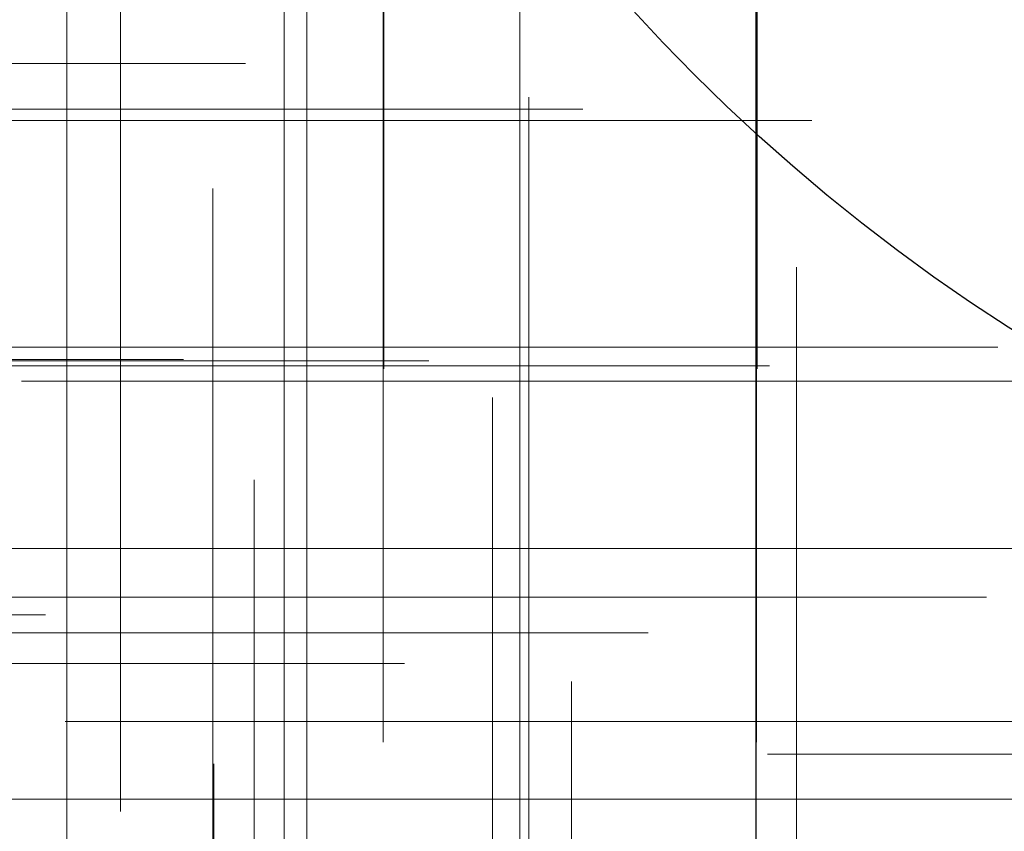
# Model space of a CAD drawing. Header units: millimetres. Extents: x -50 to 901, y -50 to 714.
# Tile 22 of 186: x -16 to -8, y -17 to -10. Entities that reach past the tile are written whole.
import ezdxf

# ---------------------------------------------------------------- set-up
doc = ezdxf.new("R2010")
doc.units = ezdxf.units.MM

# ---------------------------------------------------------------- blocks, each defined once
blk = doc.blocks.new('SW_CENTERMARKSYMBOL_16')
at = {"color": 0, "linetype": 'Continuous', "lineweight": 18}
for p, q in [((0, 0), (0, -5)), ((0, -5), (0, -5.9011))]:
    blk.add_line(p, q, dxfattribs=at)
blk = doc.blocks.new('SW_CENTERMARKSYMBOL_17')
at = {"color": 0, "linetype": 'Continuous', "lineweight": 18}
for p, q in [((0, 0), (0, -5)), ((0, -5), (0, -5.9011))]:
    blk.add_line(p, q, dxfattribs=at)
blk = doc.blocks.new('SW_CENTERMARKSYMBOL_43')
at = {"color": 0, "linetype": 'Continuous', "lineweight": 18}
for p, q in [((-5, 0), (-5.9011, 0)), ((0, 0), (-5, 0))]:
    blk.add_line(p, q, dxfattribs=at)
blk = doc.blocks.new('SW_CENTERMARKSYMBOL_44')
at = {"color": 0, "linetype": 'Continuous', "lineweight": 18}
for p, q in [((0, 0), (0, -5)), ((0, -5), (0, -5.9011))]:
    blk.add_line(p, q, dxfattribs=at)
blk = doc.blocks.new('SW_CENTERMARKSYMBOL_45')
at = {"color": 0, "linetype": 'Continuous', "lineweight": 18}
for p, q in [((0, 0), (0, -5)), ((0, -5), (0, -5.9011))]:
    blk.add_line(p, q, dxfattribs=at)
blk = doc.blocks.new('SW_CENTERMARKSYMBOL_52')
at = {"color": 0, "linetype": 'Continuous', "lineweight": 18}
for p, q in [((-5, 0), (-5.9011, 0)), ((0, 0), (-5, 0))]:
    blk.add_line(p, q, dxfattribs=at)
blk = doc.blocks.new('SW_CENTERMARKSYMBOL_53')
at = {"color": 0, "linetype": 'Continuous', "lineweight": 18}
for p, q in [((-5, 0), (-5.9011, 0)), ((0, 0), (-5, 0))]:
    blk.add_line(p, q, dxfattribs=at)
blk = doc.blocks.new('SW_CENTERMARKSYMBOL_54')
at = {"color": 0, "linetype": 'Continuous', "lineweight": 18}
for p, q in [((0, 0), (0, 5)), ((-5, 0), (-5.9011, 0)), ((0, 0), (-5, 0)), ((0, 0), (0, -5)), ((0, 0), (5, 0))]:
    blk.add_line(p, q, dxfattribs=at)
blk = doc.blocks.new('SW_CENTERMARKSYMBOL_233')
at = {"color": 0, "linetype": 'Continuous', "lineweight": 18}
for p, q in [((0, 0), (5, 0)), ((5, 0), (5.5209, 0))]:
    blk.add_line(p, q, dxfattribs=at)
blk = doc.blocks.new('SW_CENTERMARKSYMBOL_234')
at = {"color": 0, "linetype": 'Continuous', "lineweight": 18}
for p, q in [((0, 0), (0, 5)), ((0, 0), (-5, 0)), ((0, 0), (0, -5)), ((0, 0), (5, 0)), ((5, 0), (5.6463, 0))]:
    blk.add_line(p, q, dxfattribs=at)
blk = doc.blocks.new('SW_CENTERMARKSYMBOL_235')
at = {"color": 0, "linetype": 'Continuous', "lineweight": 18}
for p, q in [((0, 0), (0, 5)), ((0, 0), (-5, 0)), ((0, 0), (0, -5)), ((0, 0), (5, 0)), ((5, 0), (5.5549, 0))]:
    blk.add_line(p, q, dxfattribs=at)
blk = doc.blocks.new('SW_CENTERMARKSYMBOL_237')
at = {"color": 0, "linetype": 'Continuous', "lineweight": 18}
for p, q in [((0, 0), (5, 0)), ((5, 0), (5.6063, 0))]:
    blk.add_line(p, q, dxfattribs=at)
blk = doc.blocks.new('SW_CENTERMARKSYMBOL_243')
at = {"color": 0, "linetype": 'Continuous', "lineweight": 18}
for q in [(0, 5), (-5, 0), (0, -5), (5, 0)]:
    blk.add_line((0, 0), q, dxfattribs=at)
blk = doc.blocks.new('SW_CENTERMARKSYMBOL_244')
at = {"color": 0, "linetype": 'Continuous', "lineweight": 18}
for p, q in [((0, 0), (0, 5)), ((0, 0), (-5, 0)), ((0, 0), (0, -5)), ((0, 0), (5, 0)), ((5, 0), (5.6463, 0))]:
    blk.add_line(p, q, dxfattribs=at)
blk = doc.blocks.new('SW_CENTERMARKSYMBOL_245')
at = {"color": 0, "linetype": 'Continuous', "lineweight": 18}
for p, q in [((0, 5), (0, 5.5209)), ((0, 0), (0, 5))]:
    blk.add_line(p, q, dxfattribs=at)
blk = doc.blocks.new('SW_CENTERMARKSYMBOL_250')
at = {"color": 0, "linetype": 'Continuous', "lineweight": 18}
for p, q in [((0, 0), (5, 0)), ((5, 0), (5.5209, 0))]:
    blk.add_line(p, q, dxfattribs=at)
blk = doc.blocks.new('SW_CENTERMARKSYMBOL_257')
at = {"color": 0, "linetype": 'Continuous', "lineweight": 18}
for p, q in [((0, 0), (0, 5)), ((0, 0), (-5, 0)), ((0, 0), (0, -5)), ((0, 0), (5, 0)), ((5, 0), (5.5549, 0)), ((0, -5), (0, -5.5549))]:
    blk.add_line(p, q, dxfattribs=at)
blk = doc.blocks.new('SW_CENTERMARKSYMBOL_258')
at = {"color": 0, "linetype": 'Continuous', "lineweight": 18}
for p, q in [((0, 0), (5, 0)), ((5, 0), (5.6463, 0))]:
    blk.add_line(p, q, dxfattribs=at)
blk = doc.blocks.new('SW_CENTERMARKSYMBOL_259')
at = {"color": 0, "linetype": 'Continuous', "lineweight": 18}
for p, q in [((0, 0), (5, 0)), ((5, 0), (5.5209, 0))]:
    blk.add_line(p, q, dxfattribs=at)
blk = doc.blocks.new('SW_CENTERMARKSYMBOL_260')
at = {"color": 0, "linetype": 'Continuous', "lineweight": 18}
for p, q in [((0, 0), (5, 0)), ((5, 0), (5.6063, 0))]:
    blk.add_line(p, q, dxfattribs=at)
blk = doc.blocks.new('SW_CENTERMARKSYMBOL_264')
at = {"color": 0, "linetype": 'Continuous', "lineweight": 18}
blk.add_line((5, 0), (5.6585, 0), dxfattribs=at)
blk = doc.blocks.new('SW_CENTERMARKSYMBOL_281')
at = {"color": 0, "linetype": 'Continuous', "lineweight": 18}
for p, q in [((0, 5), (0, 5.5549)), ((0, 0), (0, 5)), ((-5, 0), (-5.5549, 0)), ((0, 0), (-5, 0)), ((0, 0), (0, -5)), ((0, 0), (5, 0))]:
    blk.add_line(p, q, dxfattribs=at)
blk = doc.blocks.new('SW_CENTERMARKSYMBOL_285')
at = {"color": 0, "linetype": 'Continuous', "lineweight": 18}
for p, q in [((0, 5), (0, 5.6463)), ((0, 0), (0, 5)), ((0, 0), (-5, 0)), ((0, 0), (0, -5)), ((0, 0), (5, 0))]:
    blk.add_line(p, q, dxfattribs=at)
blk = doc.blocks.new('SW_CENTERMARKSYMBOL_286')
at = {"color": 0, "linetype": 'Continuous', "lineweight": 18}
for p, q in [((0, 5), (0, 5.5209)), ((0, 0), (0, 5))]:
    blk.add_line(p, q, dxfattribs=at)
blk = doc.blocks.new('SW_CENTERMARKSYMBOL_287')
at = {"color": 0, "linetype": 'Continuous', "lineweight": 18}
for p, q in [((0, 5), (0, 5.6063)), ((0, 0), (0, 5))]:
    blk.add_line(p, q, dxfattribs=at)
blk = doc.blocks.new('SW_CENTERMARKSYMBOL_288')
at = {"color": 0, "linetype": 'Continuous', "lineweight": 18}
blk.add_line((0, 5), (0, 5.6585), dxfattribs=at)
blk = doc.blocks.new('SW_CENTERMARKSYMBOL_289')
at = {"color": 0, "linetype": 'Continuous', "lineweight": 18}
for p, q in [((0, 5), (0, 5.6063)), ((0, 0), (0, 5))]:
    blk.add_line(p, q, dxfattribs=at)
blk = doc.blocks.new('SW_CENTERMARKSYMBOL_290')
at = {"color": 0, "linetype": 'Continuous', "lineweight": 18}
for p, q in [((0, 5), (0, 5.5209)), ((0, 0), (0, 5))]:
    blk.add_line(p, q, dxfattribs=at)
blk = doc.blocks.new('SW_CENTERMARKSYMBOL_291')
at = {"color": 0, "linetype": 'Continuous', "lineweight": 18}
for p, q in [((0, 5), (0, 5.6463)), ((0, 0), (0, 5))]:
    blk.add_line(p, q, dxfattribs=at)
blk = doc.blocks.new('SW_CENTERMARKSYMBOL_579')
at = {"color": 0, "linetype": 'Continuous', "lineweight": 18}
for p, q in [((0, 0), (0, -5)), ((0, -5), (0, -5.9011))]:
    blk.add_line(p, q, dxfattribs=at)
blk = doc.blocks.new('SW_CENTERMARKSYMBOL_580')
at = {"color": 0, "linetype": 'Continuous', "lineweight": 18}
for p, q in [((0, 0), (0, -5)), ((0, -5), (0, -5.9011))]:
    blk.add_line(p, q, dxfattribs=at)
blk = doc.blocks.new('SW_CENTERMARKSYMBOL_606')
at = {"color": 0, "linetype": 'Continuous', "lineweight": 18}
for p, q in [((-5, 0), (-5.9011, 0)), ((0, 0), (-5, 0))]:
    blk.add_line(p, q, dxfattribs=at)
blk = doc.blocks.new('SW_CENTERMARKSYMBOL_607')
at = {"color": 0, "linetype": 'Continuous', "lineweight": 18}
for p, q in [((0, 0), (0, -5)), ((0, -5), (0, -5.9011))]:
    blk.add_line(p, q, dxfattribs=at)
blk = doc.blocks.new('SW_CENTERMARKSYMBOL_608')
at = {"color": 0, "linetype": 'Continuous', "lineweight": 18}
for p, q in [((0, 0), (0, -5)), ((0, -5), (0, -5.9011))]:
    blk.add_line(p, q, dxfattribs=at)
blk = doc.blocks.new('SW_CENTERMARKSYMBOL_615')
at = {"color": 0, "linetype": 'Continuous', "lineweight": 18}
for p, q in [((-5, 0), (-5.9011, 0)), ((0, 0), (-5, 0))]:
    blk.add_line(p, q, dxfattribs=at)
blk = doc.blocks.new('SW_CENTERMARKSYMBOL_616')
at = {"color": 0, "linetype": 'Continuous', "lineweight": 18}
for p, q in [((-5, 0), (-5.9011, 0)), ((0, 0), (-5, 0))]:
    blk.add_line(p, q, dxfattribs=at)
blk = doc.blocks.new('SW_CENTERMARKSYMBOL_617')
at = {"color": 0, "linetype": 'Continuous', "lineweight": 18}
for p, q in [((0, 0), (0, 5)), ((-5, 0), (-5.9011, 0)), ((0, 0), (-5, 0)), ((0, 0), (0, -5)), ((0, 0), (5, 0))]:
    blk.add_line(p, q, dxfattribs=at)
blk = doc.blocks.new('SW_CENTERMARKSYMBOL_796')
at = {"color": 0, "linetype": 'Continuous', "lineweight": 18}
for p, q in [((0, 0), (5, 0)), ((5, 0), (5.5209, 0))]:
    blk.add_line(p, q, dxfattribs=at)
blk = doc.blocks.new('SW_CENTERMARKSYMBOL_797')
at = {"color": 0, "linetype": 'Continuous', "lineweight": 18}
for p, q in [((0, 0), (0, 5)), ((0, 0), (-5, 0)), ((0, 0), (0, -5)), ((0, 0), (5, 0)), ((5, 0), (5.6463, 0))]:
    blk.add_line(p, q, dxfattribs=at)
blk = doc.blocks.new('SW_CENTERMARKSYMBOL_798')
at = {"color": 0, "linetype": 'Continuous', "lineweight": 18}
for p, q in [((0, 0), (0, 5)), ((0, 0), (-5, 0)), ((0, 0), (0, -5)), ((0, 0), (5, 0)), ((5, 0), (5.5549, 0))]:
    blk.add_line(p, q, dxfattribs=at)
blk = doc.blocks.new('SW_CENTERMARKSYMBOL_800')
at = {"color": 0, "linetype": 'Continuous', "lineweight": 18}
for p, q in [((0, 0), (5, 0)), ((5, 0), (5.6063, 0))]:
    blk.add_line(p, q, dxfattribs=at)
blk = doc.blocks.new('SW_CENTERMARKSYMBOL_806')
at = {"color": 0, "linetype": 'Continuous', "lineweight": 18}
for q in [(0, 5), (-5, 0), (0, -5), (5, 0)]:
    blk.add_line((0, 0), q, dxfattribs=at)
blk = doc.blocks.new('SW_CENTERMARKSYMBOL_807')
at = {"color": 0, "linetype": 'Continuous', "lineweight": 18}
for p, q in [((0, 0), (0, 5)), ((0, 0), (-5, 0)), ((0, 0), (0, -5)), ((0, 0), (5, 0)), ((5, 0), (5.6463, 0))]:
    blk.add_line(p, q, dxfattribs=at)
blk = doc.blocks.new('SW_CENTERMARKSYMBOL_808')
at = {"color": 0, "linetype": 'Continuous', "lineweight": 18}
for p, q in [((0, 5), (0, 5.5209)), ((0, 0), (0, 5))]:
    blk.add_line(p, q, dxfattribs=at)
blk = doc.blocks.new('SW_CENTERMARKSYMBOL_813')
at = {"color": 0, "linetype": 'Continuous', "lineweight": 18}
for p, q in [((0, 0), (5, 0)), ((5, 0), (5.5209, 0))]:
    blk.add_line(p, q, dxfattribs=at)
blk = doc.blocks.new('SW_CENTERMARKSYMBOL_820')
at = {"color": 0, "linetype": 'Continuous', "lineweight": 18}
for p, q in [((0, 0), (0, 5)), ((0, 0), (-5, 0)), ((0, 0), (0, -5)), ((0, 0), (5, 0)), ((5, 0), (5.5549, 0)), ((0, -5), (0, -5.5549))]:
    blk.add_line(p, q, dxfattribs=at)
blk = doc.blocks.new('SW_CENTERMARKSYMBOL_821')
at = {"color": 0, "linetype": 'Continuous', "lineweight": 18}
for p, q in [((0, 0), (5, 0)), ((5, 0), (5.6463, 0))]:
    blk.add_line(p, q, dxfattribs=at)
blk = doc.blocks.new('SW_CENTERMARKSYMBOL_822')
at = {"color": 0, "linetype": 'Continuous', "lineweight": 18}
for p, q in [((0, 0), (5, 0)), ((5, 0), (5.5209, 0))]:
    blk.add_line(p, q, dxfattribs=at)
blk = doc.blocks.new('SW_CENTERMARKSYMBOL_823')
at = {"color": 0, "linetype": 'Continuous', "lineweight": 18}
for p, q in [((0, 0), (5, 0)), ((5, 0), (5.6063, 0))]:
    blk.add_line(p, q, dxfattribs=at)
blk = doc.blocks.new('SW_CENTERMARKSYMBOL_827')
at = {"color": 0, "linetype": 'Continuous', "lineweight": 18}
blk.add_line((5, 0), (5.6585, 0), dxfattribs=at)
blk = doc.blocks.new('SW_CENTERMARKSYMBOL_844')
at = {"color": 0, "linetype": 'Continuous', "lineweight": 18}
for p, q in [((0, 5), (0, 5.5549)), ((0, 0), (0, 5)), ((-5, 0), (-5.5549, 0)), ((0, 0), (-5, 0)), ((0, 0), (0, -5)), ((0, 0), (5, 0))]:
    blk.add_line(p, q, dxfattribs=at)
blk = doc.blocks.new('SW_CENTERMARKSYMBOL_848')
at = {"color": 0, "linetype": 'Continuous', "lineweight": 18}
for p, q in [((0, 5), (0, 5.6463)), ((0, 0), (0, 5)), ((0, 0), (-5, 0)), ((0, 0), (0, -5)), ((0, 0), (5, 0))]:
    blk.add_line(p, q, dxfattribs=at)
blk = doc.blocks.new('SW_CENTERMARKSYMBOL_849')
at = {"color": 0, "linetype": 'Continuous', "lineweight": 18}
for p, q in [((0, 5), (0, 5.5209)), ((0, 0), (0, 5))]:
    blk.add_line(p, q, dxfattribs=at)
blk = doc.blocks.new('SW_CENTERMARKSYMBOL_850')
at = {"color": 0, "linetype": 'Continuous', "lineweight": 18}
for p, q in [((0, 5), (0, 5.6063)), ((0, 0), (0, 5))]:
    blk.add_line(p, q, dxfattribs=at)
blk = doc.blocks.new('SW_CENTERMARKSYMBOL_851')
at = {"color": 0, "linetype": 'Continuous', "lineweight": 18}
blk.add_line((0, 5), (0, 5.6585), dxfattribs=at)
blk = doc.blocks.new('SW_CENTERMARKSYMBOL_852')
at = {"color": 0, "linetype": 'Continuous', "lineweight": 18}
for p, q in [((0, 5), (0, 5.6063)), ((0, 0), (0, 5))]:
    blk.add_line(p, q, dxfattribs=at)
blk = doc.blocks.new('SW_CENTERMARKSYMBOL_853')
at = {"color": 0, "linetype": 'Continuous', "lineweight": 18}
for p, q in [((0, 5), (0, 5.5209)), ((0, 0), (0, 5))]:
    blk.add_line(p, q, dxfattribs=at)
blk = doc.blocks.new('SW_CENTERMARKSYMBOL_854')
at = {"color": 0, "linetype": 'Continuous', "lineweight": 18}
for p, q in [((0, 5), (0, 5.6463)), ((0, 0), (0, 5))]:
    blk.add_line(p, q, dxfattribs=at)
blk = doc.blocks.new('SW_CENTERMARKSYMBOL_1142')
at = {"color": 0, "linetype": 'Continuous', "lineweight": 18}
for p, q in [((0, 0), (0, -5)), ((0, -5), (0, -5.9011))]:
    blk.add_line(p, q, dxfattribs=at)
blk = doc.blocks.new('SW_CENTERMARKSYMBOL_1143')
at = {"color": 0, "linetype": 'Continuous', "lineweight": 18}
for p, q in [((0, 0), (0, -5)), ((0, -5), (0, -5.9011))]:
    blk.add_line(p, q, dxfattribs=at)
blk = doc.blocks.new('SW_CENTERMARKSYMBOL_1169')
at = {"color": 0, "linetype": 'Continuous', "lineweight": 18}
for p, q in [((-5, 0), (-5.9011, 0)), ((0, 0), (-5, 0))]:
    blk.add_line(p, q, dxfattribs=at)
blk = doc.blocks.new('SW_CENTERMARKSYMBOL_1170')
at = {"color": 0, "linetype": 'Continuous', "lineweight": 18}
for p, q in [((0, 0), (0, -5)), ((0, -5), (0, -5.9011))]:
    blk.add_line(p, q, dxfattribs=at)
blk = doc.blocks.new('SW_CENTERMARKSYMBOL_1171')
at = {"color": 0, "linetype": 'Continuous', "lineweight": 18}
for p, q in [((0, 0), (0, -5)), ((0, -5), (0, -5.9011))]:
    blk.add_line(p, q, dxfattribs=at)
blk = doc.blocks.new('SW_CENTERMARKSYMBOL_1178')
at = {"color": 0, "linetype": 'Continuous', "lineweight": 18}
for p, q in [((-5, 0), (-5.9011, 0)), ((0, 0), (-5, 0))]:
    blk.add_line(p, q, dxfattribs=at)
blk = doc.blocks.new('SW_CENTERMARKSYMBOL_1179')
at = {"color": 0, "linetype": 'Continuous', "lineweight": 18}
for p, q in [((-5, 0), (-5.9011, 0)), ((0, 0), (-5, 0))]:
    blk.add_line(p, q, dxfattribs=at)
blk = doc.blocks.new('SW_CENTERMARKSYMBOL_1180')
at = {"color": 0, "linetype": 'Continuous', "lineweight": 18}
for p, q in [((0, 0), (0, 5)), ((-5, 0), (-5.9011, 0)), ((0, 0), (-5, 0)), ((0, 0), (0, -5)), ((0, 0), (5, 0))]:
    blk.add_line(p, q, dxfattribs=at)
blk = doc.blocks.new('SW_CENTERMARKSYMBOL_1359')
at = {"color": 0, "linetype": 'Continuous', "lineweight": 18}
for p, q in [((0, 0), (5, 0)), ((5, 0), (5.5209, 0))]:
    blk.add_line(p, q, dxfattribs=at)
blk = doc.blocks.new('SW_CENTERMARKSYMBOL_1360')
at = {"color": 0, "linetype": 'Continuous', "lineweight": 18}
for p, q in [((0, 0), (0, 5)), ((0, 0), (-5, 0)), ((0, 0), (0, -5)), ((0, 0), (5, 0)), ((5, 0), (5.6463, 0))]:
    blk.add_line(p, q, dxfattribs=at)
blk = doc.blocks.new('SW_CENTERMARKSYMBOL_1361')
at = {"color": 0, "linetype": 'Continuous', "lineweight": 18}
for p, q in [((0, 0), (0, 5)), ((0, 0), (-5, 0)), ((0, 0), (0, -5)), ((0, 0), (5, 0)), ((5, 0), (5.5549, 0))]:
    blk.add_line(p, q, dxfattribs=at)
blk = doc.blocks.new('SW_CENTERMARKSYMBOL_1363')
at = {"color": 0, "linetype": 'Continuous', "lineweight": 18}
for p, q in [((0, 0), (5, 0)), ((5, 0), (5.6063, 0))]:
    blk.add_line(p, q, dxfattribs=at)
blk = doc.blocks.new('SW_CENTERMARKSYMBOL_1369')
at = {"color": 0, "linetype": 'Continuous', "lineweight": 18}
for q in [(0, 5), (-5, 0), (0, -5), (5, 0)]:
    blk.add_line((0, 0), q, dxfattribs=at)
blk = doc.blocks.new('SW_CENTERMARKSYMBOL_1370')
at = {"color": 0, "linetype": 'Continuous', "lineweight": 18}
for p, q in [((0, 0), (0, 5)), ((0, 0), (-5, 0)), ((0, 0), (0, -5)), ((0, 0), (5, 0)), ((5, 0), (5.6463, 0))]:
    blk.add_line(p, q, dxfattribs=at)
blk = doc.blocks.new('SW_CENTERMARKSYMBOL_1371')
at = {"color": 0, "linetype": 'Continuous', "lineweight": 18}
for p, q in [((0, 5), (0, 5.5209)), ((0, 0), (0, 5))]:
    blk.add_line(p, q, dxfattribs=at)
blk = doc.blocks.new('SW_CENTERMARKSYMBOL_1376')
at = {"color": 0, "linetype": 'Continuous', "lineweight": 18}
for p, q in [((0, 0), (5, 0)), ((5, 0), (5.5209, 0))]:
    blk.add_line(p, q, dxfattribs=at)
blk = doc.blocks.new('SW_CENTERMARKSYMBOL_1383')
at = {"color": 0, "linetype": 'Continuous', "lineweight": 18}
for p, q in [((0, 0), (0, 5)), ((0, 0), (-5, 0)), ((0, 0), (0, -5)), ((0, 0), (5, 0)), ((5, 0), (5.5549, 0)), ((0, -5), (0, -5.5549))]:
    blk.add_line(p, q, dxfattribs=at)
blk = doc.blocks.new('SW_CENTERMARKSYMBOL_1384')
at = {"color": 0, "linetype": 'Continuous', "lineweight": 18}
for p, q in [((0, 0), (5, 0)), ((5, 0), (5.6463, 0))]:
    blk.add_line(p, q, dxfattribs=at)
blk = doc.blocks.new('SW_CENTERMARKSYMBOL_1385')
at = {"color": 0, "linetype": 'Continuous', "lineweight": 18}
for p, q in [((0, 0), (5, 0)), ((5, 0), (5.5209, 0))]:
    blk.add_line(p, q, dxfattribs=at)
blk = doc.blocks.new('SW_CENTERMARKSYMBOL_1386')
at = {"color": 0, "linetype": 'Continuous', "lineweight": 18}
for p, q in [((0, 0), (5, 0)), ((5, 0), (5.6063, 0))]:
    blk.add_line(p, q, dxfattribs=at)
blk = doc.blocks.new('SW_CENTERMARKSYMBOL_1390')
at = {"color": 0, "linetype": 'Continuous', "lineweight": 18}
blk.add_line((5, 0), (5.6585, 0), dxfattribs=at)
blk = doc.blocks.new('SW_CENTERMARKSYMBOL_1407')
at = {"color": 0, "linetype": 'Continuous', "lineweight": 18}
for p, q in [((0, 5), (0, 5.5549)), ((0, 0), (0, 5)), ((-5, 0), (-5.5549, 0)), ((0, 0), (-5, 0)), ((0, 0), (0, -5)), ((0, 0), (5, 0))]:
    blk.add_line(p, q, dxfattribs=at)
blk = doc.blocks.new('SW_CENTERMARKSYMBOL_1411')
at = {"color": 0, "linetype": 'Continuous', "lineweight": 18}
for p, q in [((0, 5), (0, 5.6463)), ((0, 0), (0, 5)), ((0, 0), (-5, 0)), ((0, 0), (0, -5)), ((0, 0), (5, 0))]:
    blk.add_line(p, q, dxfattribs=at)
blk = doc.blocks.new('SW_CENTERMARKSYMBOL_1412')
at = {"color": 0, "linetype": 'Continuous', "lineweight": 18}
for p, q in [((0, 5), (0, 5.5209)), ((0, 0), (0, 5))]:
    blk.add_line(p, q, dxfattribs=at)
blk = doc.blocks.new('SW_CENTERMARKSYMBOL_1413')
at = {"color": 0, "linetype": 'Continuous', "lineweight": 18}
for p, q in [((0, 5), (0, 5.6063)), ((0, 0), (0, 5))]:
    blk.add_line(p, q, dxfattribs=at)
blk = doc.blocks.new('SW_CENTERMARKSYMBOL_1414')
at = {"color": 0, "linetype": 'Continuous', "lineweight": 18}
blk.add_line((0, 5), (0, 5.6585), dxfattribs=at)
blk = doc.blocks.new('SW_CENTERMARKSYMBOL_1415')
at = {"color": 0, "linetype": 'Continuous', "lineweight": 18}
for p, q in [((0, 5), (0, 5.6063)), ((0, 0), (0, 5))]:
    blk.add_line(p, q, dxfattribs=at)
blk = doc.blocks.new('SW_CENTERMARKSYMBOL_1416')
at = {"color": 0, "linetype": 'Continuous', "lineweight": 18}
for p, q in [((0, 5), (0, 5.5209)), ((0, 0), (0, 5))]:
    blk.add_line(p, q, dxfattribs=at)
blk = doc.blocks.new('SW_CENTERMARKSYMBOL_1417')
at = {"color": 0, "linetype": 'Continuous', "lineweight": 18}
for p, q in [((0, 5), (0, 5.6463)), ((0, 0), (0, 5))]:
    blk.add_line(p, q, dxfattribs=at)
blk = doc.blocks.new('SW_CENTERMARKSYMBOL_1705')
at = {"color": 0, "linetype": 'Continuous', "lineweight": 18}
for p, q in [((0, 0), (0, -5)), ((0, -5), (0, -5.9011))]:
    blk.add_line(p, q, dxfattribs=at)
blk = doc.blocks.new('SW_CENTERMARKSYMBOL_1706')
at = {"color": 0, "linetype": 'Continuous', "lineweight": 18}
for p, q in [((0, 0), (0, -5)), ((0, -5), (0, -5.9011))]:
    blk.add_line(p, q, dxfattribs=at)
blk = doc.blocks.new('SW_CENTERMARKSYMBOL_1732')
at = {"color": 0, "linetype": 'Continuous', "lineweight": 18}
for p, q in [((-5, 0), (-5.9011, 0)), ((0, 0), (-5, 0))]:
    blk.add_line(p, q, dxfattribs=at)
blk = doc.blocks.new('SW_CENTERMARKSYMBOL_1733')
at = {"color": 0, "linetype": 'Continuous', "lineweight": 18}
for p, q in [((0, 0), (0, -5)), ((0, -5), (0, -5.9011))]:
    blk.add_line(p, q, dxfattribs=at)
blk = doc.blocks.new('SW_CENTERMARKSYMBOL_1734')
at = {"color": 0, "linetype": 'Continuous', "lineweight": 18}
for p, q in [((0, 0), (0, -5)), ((0, -5), (0, -5.9011))]:
    blk.add_line(p, q, dxfattribs=at)
blk = doc.blocks.new('SW_CENTERMARKSYMBOL_1741')
at = {"color": 0, "linetype": 'Continuous', "lineweight": 18}
for p, q in [((-5, 0), (-5.9011, 0)), ((0, 0), (-5, 0))]:
    blk.add_line(p, q, dxfattribs=at)
blk = doc.blocks.new('SW_CENTERMARKSYMBOL_1742')
at = {"color": 0, "linetype": 'Continuous', "lineweight": 18}
for p, q in [((-5, 0), (-5.9011, 0)), ((0, 0), (-5, 0))]:
    blk.add_line(p, q, dxfattribs=at)
blk = doc.blocks.new('SW_CENTERMARKSYMBOL_1743')
at = {"color": 0, "linetype": 'Continuous', "lineweight": 18}
for p, q in [((0, 0), (0, 5)), ((-5, 0), (-5.9011, 0)), ((0, 0), (-5, 0)), ((0, 0), (0, -5)), ((0, 0), (5, 0))]:
    blk.add_line(p, q, dxfattribs=at)
blk = doc.blocks.new('SW_CENTERMARKSYMBOL_1922')
at = {"color": 0, "linetype": 'Continuous', "lineweight": 18}
for p, q in [((0, 0), (5, 0)), ((5, 0), (5.5209, 0))]:
    blk.add_line(p, q, dxfattribs=at)
blk = doc.blocks.new('SW_CENTERMARKSYMBOL_1923')
at = {"color": 0, "linetype": 'Continuous', "lineweight": 18}
for p, q in [((0, 0), (0, 5)), ((0, 0), (-5, 0)), ((0, 0), (0, -5)), ((0, 0), (5, 0)), ((5, 0), (5.6463, 0))]:
    blk.add_line(p, q, dxfattribs=at)
blk = doc.blocks.new('SW_CENTERMARKSYMBOL_1924')
at = {"color": 0, "linetype": 'Continuous', "lineweight": 18}
for p, q in [((0, 0), (0, 5)), ((0, 0), (-5, 0)), ((0, 0), (0, -5)), ((0, 0), (5, 0)), ((5, 0), (5.5549, 0))]:
    blk.add_line(p, q, dxfattribs=at)
blk = doc.blocks.new('SW_CENTERMARKSYMBOL_1926')
at = {"color": 0, "linetype": 'Continuous', "lineweight": 18}
for p, q in [((0, 0), (5, 0)), ((5, 0), (5.6063, 0))]:
    blk.add_line(p, q, dxfattribs=at)
blk = doc.blocks.new('SW_CENTERMARKSYMBOL_1932')
at = {"color": 0, "linetype": 'Continuous', "lineweight": 18}
for q in [(0, 5), (-5, 0), (0, -5), (5, 0)]:
    blk.add_line((0, 0), q, dxfattribs=at)
blk = doc.blocks.new('SW_CENTERMARKSYMBOL_1933')
at = {"color": 0, "linetype": 'Continuous', "lineweight": 18}
for p, q in [((0, 0), (0, 5)), ((0, 0), (-5, 0)), ((0, 0), (0, -5)), ((0, 0), (5, 0)), ((5, 0), (5.6463, 0))]:
    blk.add_line(p, q, dxfattribs=at)
blk = doc.blocks.new('SW_CENTERMARKSYMBOL_1934')
at = {"color": 0, "linetype": 'Continuous', "lineweight": 18}
for p, q in [((0, 5), (0, 5.5209)), ((0, 0), (0, 5))]:
    blk.add_line(p, q, dxfattribs=at)
blk = doc.blocks.new('SW_CENTERMARKSYMBOL_1939')
at = {"color": 0, "linetype": 'Continuous', "lineweight": 18}
for p, q in [((0, 0), (5, 0)), ((5, 0), (5.5209, 0))]:
    blk.add_line(p, q, dxfattribs=at)
blk = doc.blocks.new('SW_CENTERMARKSYMBOL_1946')
at = {"color": 0, "linetype": 'Continuous', "lineweight": 18}
for p, q in [((0, 0), (0, 5)), ((0, 0), (-5, 0)), ((0, 0), (0, -5)), ((0, 0), (5, 0)), ((5, 0), (5.5549, 0)), ((0, -5), (0, -5.5549))]:
    blk.add_line(p, q, dxfattribs=at)
blk = doc.blocks.new('SW_CENTERMARKSYMBOL_1947')
at = {"color": 0, "linetype": 'Continuous', "lineweight": 18}
for p, q in [((0, 0), (5, 0)), ((5, 0), (5.6463, 0))]:
    blk.add_line(p, q, dxfattribs=at)
blk = doc.blocks.new('SW_CENTERMARKSYMBOL_1948')
at = {"color": 0, "linetype": 'Continuous', "lineweight": 18}
for p, q in [((0, 0), (5, 0)), ((5, 0), (5.5209, 0))]:
    blk.add_line(p, q, dxfattribs=at)
blk = doc.blocks.new('SW_CENTERMARKSYMBOL_1949')
at = {"color": 0, "linetype": 'Continuous', "lineweight": 18}
for p, q in [((0, 0), (5, 0)), ((5, 0), (5.6063, 0))]:
    blk.add_line(p, q, dxfattribs=at)
blk = doc.blocks.new('SW_CENTERMARKSYMBOL_1953')
at = {"color": 0, "linetype": 'Continuous', "lineweight": 18}
blk.add_line((5, 0), (5.6585, 0), dxfattribs=at)
blk = doc.blocks.new('SW_CENTERMARKSYMBOL_1970')
at = {"color": 0, "linetype": 'Continuous', "lineweight": 18}
for p, q in [((0, 5), (0, 5.5549)), ((0, 0), (0, 5)), ((-5, 0), (-5.5549, 0)), ((0, 0), (-5, 0)), ((0, 0), (0, -5)), ((0, 0), (5, 0))]:
    blk.add_line(p, q, dxfattribs=at)
blk = doc.blocks.new('SW_CENTERMARKSYMBOL_1974')
at = {"color": 0, "linetype": 'Continuous', "lineweight": 18}
for p, q in [((0, 5), (0, 5.6463)), ((0, 0), (0, 5)), ((0, 0), (-5, 0)), ((0, 0), (0, -5)), ((0, 0), (5, 0))]:
    blk.add_line(p, q, dxfattribs=at)
blk = doc.blocks.new('SW_CENTERMARKSYMBOL_1975')
at = {"color": 0, "linetype": 'Continuous', "lineweight": 18}
for p, q in [((0, 5), (0, 5.5209)), ((0, 0), (0, 5))]:
    blk.add_line(p, q, dxfattribs=at)
blk = doc.blocks.new('SW_CENTERMARKSYMBOL_1976')
at = {"color": 0, "linetype": 'Continuous', "lineweight": 18}
for p, q in [((0, 5), (0, 5.6063)), ((0, 0), (0, 5))]:
    blk.add_line(p, q, dxfattribs=at)
blk = doc.blocks.new('SW_CENTERMARKSYMBOL_1977')
at = {"color": 0, "linetype": 'Continuous', "lineweight": 18}
blk.add_line((0, 5), (0, 5.6585), dxfattribs=at)
blk = doc.blocks.new('SW_CENTERMARKSYMBOL_1978')
at = {"color": 0, "linetype": 'Continuous', "lineweight": 18}
for p, q in [((0, 5), (0, 5.6063)), ((0, 0), (0, 5))]:
    blk.add_line(p, q, dxfattribs=at)
blk = doc.blocks.new('SW_CENTERMARKSYMBOL_1979')
at = {"color": 0, "linetype": 'Continuous', "lineweight": 18}
for p, q in [((0, 5), (0, 5.5209)), ((0, 0), (0, 5))]:
    blk.add_line(p, q, dxfattribs=at)
blk = doc.blocks.new('SW_CENTERMARKSYMBOL_1980')
at = {"color": 0, "linetype": 'Continuous', "lineweight": 18}
for p, q in [((0, 5), (0, 5.6463)), ((0, 0), (0, 5))]:
    blk.add_line(p, q, dxfattribs=at)
blk = doc.blocks.new('SW_CENTERMARKSYMBOL_2268')
at = {"color": 0, "linetype": 'Continuous', "lineweight": 18}
for p, q in [((0, 0), (0, -5)), ((0, -5), (0, -5.9011))]:
    blk.add_line(p, q, dxfattribs=at)
blk = doc.blocks.new('SW_CENTERMARKSYMBOL_2269')
at = {"color": 0, "linetype": 'Continuous', "lineweight": 18}
for p, q in [((0, 0), (0, -5)), ((0, -5), (0, -5.9011))]:
    blk.add_line(p, q, dxfattribs=at)
blk = doc.blocks.new('SW_CENTERMARKSYMBOL_2295')
at = {"color": 0, "linetype": 'Continuous', "lineweight": 18}
for p, q in [((-5, 0), (-5.9011, 0)), ((0, 0), (-5, 0))]:
    blk.add_line(p, q, dxfattribs=at)
blk = doc.blocks.new('SW_CENTERMARKSYMBOL_2296')
at = {"color": 0, "linetype": 'Continuous', "lineweight": 18}
for p, q in [((0, 0), (0, -5)), ((0, -5), (0, -5.9011))]:
    blk.add_line(p, q, dxfattribs=at)
blk = doc.blocks.new('SW_CENTERMARKSYMBOL_2297')
at = {"color": 0, "linetype": 'Continuous', "lineweight": 18}
for p, q in [((0, 0), (0, -5)), ((0, -5), (0, -5.9011))]:
    blk.add_line(p, q, dxfattribs=at)
blk = doc.blocks.new('SW_CENTERMARKSYMBOL_2304')
at = {"color": 0, "linetype": 'Continuous', "lineweight": 18}
for p, q in [((-5, 0), (-5.9011, 0)), ((0, 0), (-5, 0))]:
    blk.add_line(p, q, dxfattribs=at)
blk = doc.blocks.new('SW_CENTERMARKSYMBOL_2305')
at = {"color": 0, "linetype": 'Continuous', "lineweight": 18}
for p, q in [((-5, 0), (-5.9011, 0)), ((0, 0), (-5, 0))]:
    blk.add_line(p, q, dxfattribs=at)
blk = doc.blocks.new('SW_CENTERMARKSYMBOL_2306')
at = {"color": 0, "linetype": 'Continuous', "lineweight": 18}
for p, q in [((0, 0), (0, 5)), ((-5, 0), (-5.9011, 0)), ((0, 0), (-5, 0)), ((0, 0), (0, -5)), ((0, 0), (5, 0))]:
    blk.add_line(p, q, dxfattribs=at)
blk = doc.blocks.new('SW_CENTERMARKSYMBOL_2485')
at = {"color": 0, "linetype": 'Continuous', "lineweight": 18}
for p, q in [((0, 0), (5, 0)), ((5, 0), (5.5209, 0))]:
    blk.add_line(p, q, dxfattribs=at)
blk = doc.blocks.new('SW_CENTERMARKSYMBOL_2486')
at = {"color": 0, "linetype": 'Continuous', "lineweight": 18}
for p, q in [((0, 0), (0, 5)), ((0, 0), (-5, 0)), ((0, 0), (0, -5)), ((0, 0), (5, 0)), ((5, 0), (5.6463, 0))]:
    blk.add_line(p, q, dxfattribs=at)
blk = doc.blocks.new('SW_CENTERMARKSYMBOL_2487')
at = {"color": 0, "linetype": 'Continuous', "lineweight": 18}
for p, q in [((0, 0), (0, 5)), ((0, 0), (-5, 0)), ((0, 0), (0, -5)), ((0, 0), (5, 0)), ((5, 0), (5.5549, 0))]:
    blk.add_line(p, q, dxfattribs=at)
blk = doc.blocks.new('SW_CENTERMARKSYMBOL_2489')
at = {"color": 0, "linetype": 'Continuous', "lineweight": 18}
for p, q in [((0, 0), (5, 0)), ((5, 0), (5.6063, 0))]:
    blk.add_line(p, q, dxfattribs=at)
blk = doc.blocks.new('SW_CENTERMARKSYMBOL_2495')
at = {"color": 0, "linetype": 'Continuous', "lineweight": 18}
for q in [(0, 5), (-5, 0), (0, -5), (5, 0)]:
    blk.add_line((0, 0), q, dxfattribs=at)
blk = doc.blocks.new('SW_CENTERMARKSYMBOL_2496')
at = {"color": 0, "linetype": 'Continuous', "lineweight": 18}
for p, q in [((0, 0), (0, 5)), ((0, 0), (-5, 0)), ((0, 0), (0, -5)), ((0, 0), (5, 0)), ((5, 0), (5.6463, 0))]:
    blk.add_line(p, q, dxfattribs=at)
blk = doc.blocks.new('SW_CENTERMARKSYMBOL_2497')
at = {"color": 0, "linetype": 'Continuous', "lineweight": 18}
for p, q in [((0, 5), (0, 5.5209)), ((0, 0), (0, 5))]:
    blk.add_line(p, q, dxfattribs=at)
blk = doc.blocks.new('SW_CENTERMARKSYMBOL_2502')
at = {"color": 0, "linetype": 'Continuous', "lineweight": 18}
for p, q in [((0, 0), (5, 0)), ((5, 0), (5.5209, 0))]:
    blk.add_line(p, q, dxfattribs=at)
blk = doc.blocks.new('SW_CENTERMARKSYMBOL_2509')
at = {"color": 0, "linetype": 'Continuous', "lineweight": 18}
for p, q in [((0, 0), (0, 5)), ((0, 0), (-5, 0)), ((0, 0), (0, -5)), ((0, 0), (5, 0)), ((5, 0), (5.5549, 0)), ((0, -5), (0, -5.5549))]:
    blk.add_line(p, q, dxfattribs=at)
blk = doc.blocks.new('SW_CENTERMARKSYMBOL_2510')
at = {"color": 0, "linetype": 'Continuous', "lineweight": 18}
for p, q in [((0, 0), (5, 0)), ((5, 0), (5.6463, 0))]:
    blk.add_line(p, q, dxfattribs=at)
blk = doc.blocks.new('SW_CENTERMARKSYMBOL_2511')
at = {"color": 0, "linetype": 'Continuous', "lineweight": 18}
for p, q in [((0, 0), (5, 0)), ((5, 0), (5.5209, 0))]:
    blk.add_line(p, q, dxfattribs=at)
blk = doc.blocks.new('SW_CENTERMARKSYMBOL_2512')
at = {"color": 0, "linetype": 'Continuous', "lineweight": 18}
for p, q in [((0, 0), (5, 0)), ((5, 0), (5.6063, 0))]:
    blk.add_line(p, q, dxfattribs=at)
blk = doc.blocks.new('SW_CENTERMARKSYMBOL_2516')
at = {"color": 0, "linetype": 'Continuous', "lineweight": 18}
blk.add_line((5, 0), (5.6585, 0), dxfattribs=at)
blk = doc.blocks.new('SW_CENTERMARKSYMBOL_2533')
at = {"color": 0, "linetype": 'Continuous', "lineweight": 18}
for p, q in [((0, 5), (0, 5.5549)), ((0, 0), (0, 5)), ((-5, 0), (-5.5549, 0)), ((0, 0), (-5, 0)), ((0, 0), (0, -5)), ((0, 0), (5, 0))]:
    blk.add_line(p, q, dxfattribs=at)
blk = doc.blocks.new('SW_CENTERMARKSYMBOL_2537')
at = {"color": 0, "linetype": 'Continuous', "lineweight": 18}
for p, q in [((0, 5), (0, 5.6463)), ((0, 0), (0, 5)), ((0, 0), (-5, 0)), ((0, 0), (0, -5)), ((0, 0), (5, 0))]:
    blk.add_line(p, q, dxfattribs=at)
blk = doc.blocks.new('SW_CENTERMARKSYMBOL_2538')
at = {"color": 0, "linetype": 'Continuous', "lineweight": 18}
for p, q in [((0, 5), (0, 5.5209)), ((0, 0), (0, 5))]:
    blk.add_line(p, q, dxfattribs=at)
blk = doc.blocks.new('SW_CENTERMARKSYMBOL_2539')
at = {"color": 0, "linetype": 'Continuous', "lineweight": 18}
for p, q in [((0, 5), (0, 5.6063)), ((0, 0), (0, 5))]:
    blk.add_line(p, q, dxfattribs=at)
blk = doc.blocks.new('SW_CENTERMARKSYMBOL_2540')
at = {"color": 0, "linetype": 'Continuous', "lineweight": 18}
blk.add_line((0, 5), (0, 5.6585), dxfattribs=at)
blk = doc.blocks.new('SW_CENTERMARKSYMBOL_2541')
at = {"color": 0, "linetype": 'Continuous', "lineweight": 18}
for p, q in [((0, 5), (0, 5.6063)), ((0, 0), (0, 5))]:
    blk.add_line(p, q, dxfattribs=at)
blk = doc.blocks.new('SW_CENTERMARKSYMBOL_2542')
at = {"color": 0, "linetype": 'Continuous', "lineweight": 18}
for p, q in [((0, 5), (0, 5.5209)), ((0, 0), (0, 5))]:
    blk.add_line(p, q, dxfattribs=at)
blk = doc.blocks.new('SW_CENTERMARKSYMBOL_2543')
at = {"color": 0, "linetype": 'Continuous', "lineweight": 18}
for p, q in [((0, 5), (0, 5.6463)), ((0, 0), (0, 5))]:
    blk.add_line(p, q, dxfattribs=at)

msp = doc.modelspace()

# ---------------------------------------------------------------- linework, layer by layer
at = {"color": 7, "linetype": 'Continuous', "lineweight": 25}
for radius in [45, 45, 45, 45, 45, 43.8964, 43.8964, 43.8964, 43.8964, 43.8964, 43.6219, 43.6219, 43.6219, 43.6219, 43.6219, 42.2814, 42.2814, 42.2814, 42.2814, 42.2814, 35.2814, 35.2814, 35.2814, 35.2814, 35.2814, 33.2814, 33.2814, 33.2814, 33.2814, 33.2814, 15, 15, 15, 15, 15]:
    msp.add_circle((0, 0), radius, dxfattribs=at)
msp.add_arc((0, 0), 50, 184.01152, 265.98848, dxfattribs=at)
msp.add_arc((0, 0), 50, 184.01152, 265.98848, dxfattribs=at)
msp.add_arc((0, 0), 50, 184.01152, 265.98848, dxfattribs=at)
msp.add_arc((0, 0), 50, 184.01152, 265.98848, dxfattribs=at)
msp.add_arc((0, 0), 50, 184.01152, 265.98848, dxfattribs=at)

# ---------------------------------------------------------------- block references
at = {"color": 7, "linetype": 'Continuous', "lineweight": 18}
for name, p in [('SW_CENTERMARKSYMBOL_16', (-13.1036, -7.0711)), ('SW_CENTERMARKSYMBOL_579', (-13.1036, -7.0711)), ('SW_CENTERMARKSYMBOL_1142', (-13.1036, -7.0711)), ('SW_CENTERMARKSYMBOL_1705', (-13.1036, -7.0711)), ('SW_CENTERMARKSYMBOL_2268', (-13.1036, -7.0711)), ('SW_CENTERMARKSYMBOL_17', (-10.1036, -7.0711)), ('SW_CENTERMARKSYMBOL_580', (-10.1036, -7.0711)), ('SW_CENTERMARKSYMBOL_1143', (-10.1036, -7.0711)), ('SW_CENTERMARKSYMBOL_1706', (-10.1036, -7.0711)), ('SW_CENTERMARKSYMBOL_2269', (-10.1036, -7.0711)), ('SW_CENTERMARKSYMBOL_44', (-13.1089, -10.071)), ('SW_CENTERMARKSYMBOL_607', (-13.1089, -10.071)), ('SW_CENTERMARKSYMBOL_1170', (-13.1089, -10.071)), ('SW_CENTERMARKSYMBOL_1733', (-13.1089, -10.071)), ('SW_CENTERMARKSYMBOL_2296', (-13.1089, -10.071)), ('SW_CENTERMARKSYMBOL_45', (-10.1089, -10.071)), ('SW_CENTERMARKSYMBOL_608', (-10.1089, -10.071)), ('SW_CENTERMARKSYMBOL_1171', (-10.1089, -10.071)), ('SW_CENTERMARKSYMBOL_1734', (-10.1089, -10.071)), ('SW_CENTERMARKSYMBOL_2297', (-10.1089, -10.071)), ('SW_CENTERMARKSYMBOL_250', (-19.7357, -10.5153)), ('SW_CENTERMARKSYMBOL_813', (-19.7357, -10.5153)), ('SW_CENTERMARKSYMBOL_1376', (-19.7357, -10.5153)), ('SW_CENTERMARKSYMBOL_1939', (-19.7357, -10.5153)), ('SW_CENTERMARKSYMBOL_2502', (-19.7357, -10.5153)), ('SW_CENTERMARKSYMBOL_258', (-17.1501, -10.8838)), ('SW_CENTERMARKSYMBOL_821', (-17.1501, -10.8838)), ('SW_CENTERMARKSYMBOL_1384', (-17.1501, -10.8838)), ('SW_CENTERMARKSYMBOL_1947', (-17.1501, -10.8838)), ('SW_CENTERMARKSYMBOL_2510', (-17.1501, -10.8838)), ('SW_CENTERMARKSYMBOL_257', (-15.219, -10.9747)), ('SW_CENTERMARKSYMBOL_820', (-15.219, -10.9747)), ('SW_CENTERMARKSYMBOL_1383', (-15.219, -10.9747)), ('SW_CENTERMARKSYMBOL_1946', (-15.219, -10.9747)), ('SW_CENTERMARKSYMBOL_2509', (-15.219, -10.9747)), ('SW_CENTERMARKSYMBOL_54', (-10.1142, -13.071)), ('SW_CENTERMARKSYMBOL_617', (-10.1142, -13.071)), ('SW_CENTERMARKSYMBOL_1180', (-10.1142, -13.071)), ('SW_CENTERMARKSYMBOL_1743', (-10.1142, -13.071)), ('SW_CENTERMARKSYMBOL_2306', (-10.1142, -13.071)), ('SW_CENTERMARKSYMBOL_53', (-7.1142, -13.071)), ('SW_CENTERMARKSYMBOL_616', (-7.1142, -13.071)), ('SW_CENTERMARKSYMBOL_1179', (-7.1142, -13.071)), ('SW_CENTERMARKSYMBOL_1742', (-7.1142, -13.071)), ('SW_CENTERMARKSYMBOL_2305', (-7.1142, -13.071)), ('SW_CENTERMARKSYMBOL_52', (-4.1142, -13.071)), ('SW_CENTERMARKSYMBOL_615', (-4.1142, -13.071)), ('SW_CENTERMARKSYMBOL_1178', (-4.1142, -13.071)), ('SW_CENTERMARKSYMBOL_1741', (-4.1142, -13.071)), ('SW_CENTERMARKSYMBOL_2304', (-4.1142, -13.071)), ('SW_CENTERMARKSYMBOL_235', (-13.7235, -12.7956)), ('SW_CENTERMARKSYMBOL_798', (-13.7235, -12.7956)), ('SW_CENTERMARKSYMBOL_1361', (-13.7235, -12.7956)), ('SW_CENTERMARKSYMBOL_1924', (-13.7235, -12.7956)), ('SW_CENTERMARKSYMBOL_2487', (-13.7235, -12.7956)), ('SW_CENTERMARKSYMBOL_260', (-20.3209, -12.8961)), ('SW_CENTERMARKSYMBOL_823', (-20.3209, -12.8961)), ('SW_CENTERMARKSYMBOL_1386', (-20.3209, -12.8961)), ('SW_CENTERMARKSYMBOL_1949', (-20.3209, -12.8961)), ('SW_CENTERMARKSYMBOL_2512', (-20.3209, -12.8961)), ('SW_CENTERMARKSYMBOL_234', (-15.6508, -12.9474)), ('SW_CENTERMARKSYMBOL_797', (-15.6508, -12.9474)), ('SW_CENTERMARKSYMBOL_1360', (-15.6508, -12.9474)), ('SW_CENTERMARKSYMBOL_1923', (-15.6508, -12.9474)), ('SW_CENTERMARKSYMBOL_2486', (-15.6508, -12.9474)), ('SW_CENTERMARKSYMBOL_259', (-18.2622, -12.9059)), ('SW_CENTERMARKSYMBOL_822', (-18.2622, -12.9059)), ('SW_CENTERMARKSYMBOL_1385', (-18.2622, -12.9059)), ('SW_CENTERMARKSYMBOL_1948', (-18.2622, -12.9059)), ('SW_CENTERMARKSYMBOL_2511', (-18.2622, -12.9059)), ('SW_CENTERMARKSYMBOL_243', (-12.0116, -14.4147)), ('SW_CENTERMARKSYMBOL_806', (-12.0116, -14.4147)), ('SW_CENTERMARKSYMBOL_1369', (-12.0116, -14.4147)), ('SW_CENTERMARKSYMBOL_1932', (-12.0116, -14.4147)), ('SW_CENTERMARKSYMBOL_2495', (-12.0116, -14.4147)), ('SW_CENTERMARKSYMBOL_244', (-13.9046, -14.8069)), ('SW_CENTERMARKSYMBOL_807', (-13.9046, -14.8069)), ('SW_CENTERMARKSYMBOL_1370', (-13.9046, -14.8069)), ('SW_CENTERMARKSYMBOL_1933', (-13.9046, -14.8069)), ('SW_CENTERMARKSYMBOL_2496', (-13.9046, -14.8069)), ('SW_CENTERMARKSYMBOL_264', (-21.4812, -14.9488)), ('SW_CENTERMARKSYMBOL_827', (-21.4812, -14.9488)), ('SW_CENTERMARKSYMBOL_1390', (-21.4812, -14.9488)), ('SW_CENTERMARKSYMBOL_1953', (-21.4812, -14.9488)), ('SW_CENTERMARKSYMBOL_2516', (-21.4812, -14.9488)), ('SW_CENTERMARKSYMBOL_233', (-16.5006, -15.093)), ('SW_CENTERMARKSYMBOL_796', (-16.5006, -15.093)), ('SW_CENTERMARKSYMBOL_1359', (-16.5006, -15.093)), ('SW_CENTERMARKSYMBOL_1922', (-16.5006, -15.093)), ('SW_CENTERMARKSYMBOL_2485', (-16.5006, -15.093)), ('SW_CENTERMARKSYMBOL_237', (-18.5444, -15.3413)), ('SW_CENTERMARKSYMBOL_800', (-18.5444, -15.3413)), ('SW_CENTERMARKSYMBOL_1363', (-18.5444, -15.3413)), ('SW_CENTERMARKSYMBOL_1926', (-18.5444, -15.3413)), ('SW_CENTERMARKSYMBOL_2489', (-18.5444, -15.3413)), ('SW_CENTERMARKSYMBOL_43', (-4.1195, -16.071)), ('SW_CENTERMARKSYMBOL_606', (-4.1195, -16.071)), ('SW_CENTERMARKSYMBOL_1169', (-4.1195, -16.071)), ('SW_CENTERMARKSYMBOL_1732', (-4.1195, -16.071)), ('SW_CENTERMARKSYMBOL_2295', (-4.1195, -16.071)), ('SW_CENTERMARKSYMBOL_281', (-10.1102, -15.8065)), ('SW_CENTERMARKSYMBOL_844', (-10.1102, -15.8065)), ('SW_CENTERMARKSYMBOL_1407', (-10.1102, -15.8065)), ('SW_CENTERMARKSYMBOL_1970', (-10.1102, -15.8065)), ('SW_CENTERMARKSYMBOL_2533', (-10.1102, -15.8065)), ('SW_CENTERMARKSYMBOL_285', (-11.9392, -16.4329)), ('SW_CENTERMARKSYMBOL_848', (-11.9392, -16.4329)), ('SW_CENTERMARKSYMBOL_1411', (-11.9392, -16.4329)), ('SW_CENTERMARKSYMBOL_1974', (-11.9392, -16.4329)), ('SW_CENTERMARKSYMBOL_2537', (-11.9392, -16.4329)), ('SW_CENTERMARKSYMBOL_245', (-14.4789, -17.0421)), ('SW_CENTERMARKSYMBOL_808', (-14.4789, -17.0421)), ('SW_CENTERMARKSYMBOL_1371', (-14.4789, -17.0421)), ('SW_CENTERMARKSYMBOL_1934', (-14.4789, -17.0421)), ('SW_CENTERMARKSYMBOL_2497', (-14.4789, -17.0421)), ('SW_CENTERMARKSYMBOL_291', (-9.7854, -17.7997)), ('SW_CENTERMARKSYMBOL_854', (-9.7854, -17.7997)), ('SW_CENTERMARKSYMBOL_1417', (-9.7854, -17.7997)), ('SW_CENTERMARKSYMBOL_1980', (-9.7854, -17.7997)), ('SW_CENTERMARKSYMBOL_2543', (-9.7854, -17.7997)), ('SW_CENTERMARKSYMBOL_286', (-12.2288, -18.7224)), ('SW_CENTERMARKSYMBOL_849', (-12.2288, -18.7224)), ('SW_CENTERMARKSYMBOL_1412', (-12.2288, -18.7224)), ('SW_CENTERMARKSYMBOL_1975', (-12.2288, -18.7224)), ('SW_CENTERMARKSYMBOL_2538', (-12.2288, -18.7224)), ('SW_CENTERMARKSYMBOL_287', (-14.1466, -19.4711)), ('SW_CENTERMARKSYMBOL_850', (-14.1466, -19.4711)), ('SW_CENTERMARKSYMBOL_1413', (-14.1466, -19.4711)), ('SW_CENTERMARKSYMBOL_1976', (-14.1466, -19.4711)), ('SW_CENTERMARKSYMBOL_2539', (-14.1466, -19.4711)), ('SW_CENTERMARKSYMBOL_290', (-9.7858, -20.1074)), ('SW_CENTERMARKSYMBOL_853', (-9.7858, -20.1074)), ('SW_CENTERMARKSYMBOL_1416', (-9.7858, -20.1074)), ('SW_CENTERMARKSYMBOL_1979', (-9.7858, -20.1074)), ('SW_CENTERMARKSYMBOL_2542', (-9.7858, -20.1074)), ('SW_CENTERMARKSYMBOL_289', (-11.5946, -21.0906)), ('SW_CENTERMARKSYMBOL_852', (-11.5946, -21.0906)), ('SW_CENTERMARKSYMBOL_1415', (-11.5946, -21.0906)), ('SW_CENTERMARKSYMBOL_1978', (-11.5946, -21.0906)), ('SW_CENTERMARKSYMBOL_2541', (-11.5946, -21.0906)), ('SW_CENTERMARKSYMBOL_288', (-14.4697, -21.8068)), ('SW_CENTERMARKSYMBOL_851', (-14.4697, -21.8068)), ('SW_CENTERMARKSYMBOL_1414', (-14.4697, -21.8068)), ('SW_CENTERMARKSYMBOL_1977', (-14.4697, -21.8068)), ('SW_CENTERMARKSYMBOL_2540', (-14.4697, -21.8068))]:
    msp.add_blockref(name, p, dxfattribs=at)

doc.saveas('drawing.dxf')
